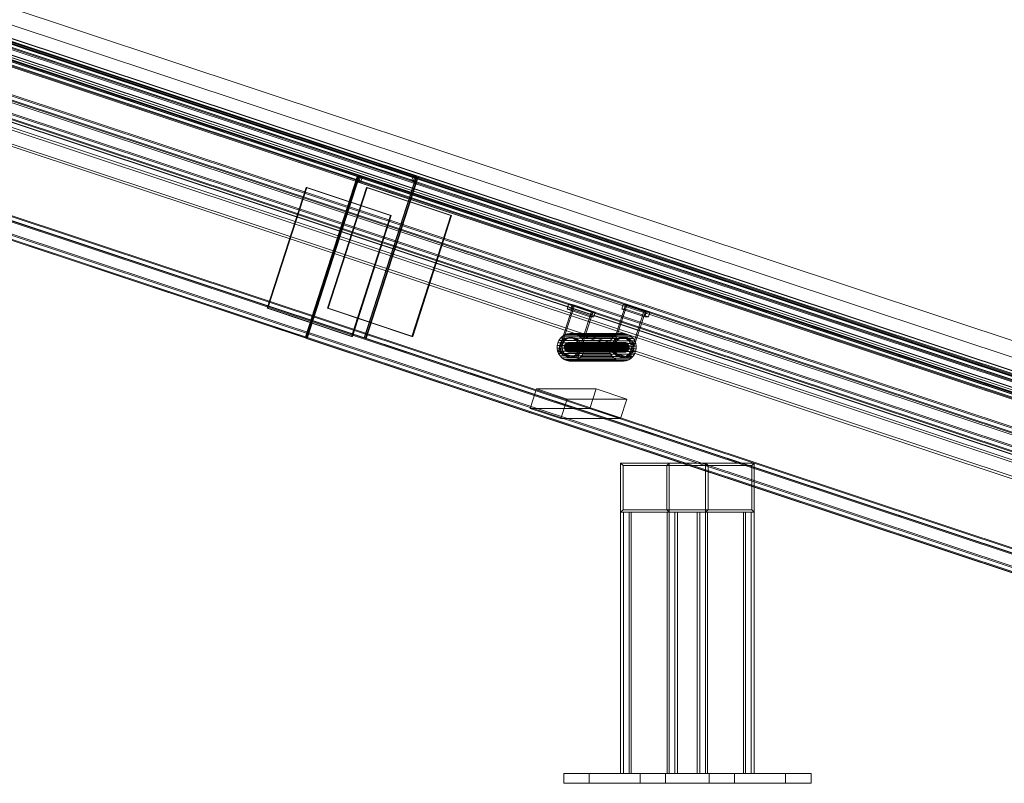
# Model space of a CAD drawing. Header units: millimetres. Extents: x -4395 to 65662, y -65530 to 6847.
# Tile 89 of 256: x 950 to 2150, y -53000 to -52069. Entities that reach past the tile are written whole.
import ezdxf

# ---------------------------------------------------------------- set-up
doc = ezdxf.new("R2010")
doc.units = ezdxf.units.MM
doc.layers.add('R33_DET_lateral_C07', color=7, linetype='Continuous', lineweight=0)

msp = doc.modelspace()

# ---------------------------------------------------------------- linework, layer by layer
at = {"layer": 'R33_DET_lateral_C07'}
for p, q in [((-3907.534, -50464.746), (2539.707, -52606.704)), ((2540.225, -52606.704), (-3907.016, -50464.746)), ((-3845.887, -50464.746), (2601.355, -52606.704)), ((2601.873, -52606.704), (-3845.369, -50464.746)), ((-3973.56, -50479.35), (2586.016, -52658.628)), ((2646.455, -52658.628), (-3913.122, -50479.35)), ((2585.097, -52661.48), (-3974.479, -50482.201)), ((-3914.041, -50482.201), (2645.536, -52661.48)), ((2528.985, -52639.968), (-3918.256, -50498.011)), ((-3917.738, -50498.011), (2529.503, -52639.968)), ((-3908.95, -50503.972), (2519.568, -52639.709)), ((2590.633, -52639.968), (-3856.608, -50498.011)), ((-3856.09, -50498.011), (2591.151, -52639.968)), ((2580.007, -52639.709), (-3848.512, -50503.972)), ((2518.649, -52642.56), (-3909.869, -50506.823)), ((-3887.139, -50516.153), (2485.212, -52633.23)), ((2492.638, -52633.23), (-3879.713, -50516.153)), ((-3849.431, -50506.823), (2579.088, -52642.56)), ((-3823.419, -50516.153), (2548.932, -52633.23)), ((2556.357, -52633.23), (-3815.993, -50516.153)), ((2623.139, -52749.779), (-4067.496, -50526.959)), ((-4065.658, -50521.257), (2624.977, -52744.076)), ((-4063.179, -50526.959), (2627.456, -52749.779)), ((2629.294, -52744.076), (-4061.341, -50521.257)), ((2691.349, -52749.779), (-3999.286, -50526.959)), ((-3997.448, -50521.257), (2693.187, -52744.076)), ((-3994.969, -50526.959), (2695.666, -52749.779)), ((2697.504, -52744.076), (-3993.131, -50521.257)), ((2483.374, -52638.932), (-3888.977, -50521.856)), ((-3881.551, -50521.856), (2490.8, -52638.932)), ((2547.094, -52638.932), (-3825.257, -50521.856)), ((-3817.832, -50521.856), (2554.519, -52638.932)), ((-4068.415, -50529.81), (2622.22, -52752.63)), ((2622.911, -52752.63), (-4067.724, -50529.81)), ((-3996.579, -50529.81), (2694.056, -52752.63)), ((2694.747, -52752.63), (-3995.888, -50529.81)), ((2553.545, -52759.372), (-4006.032, -50580.093)), ((-4005.113, -50577.242), (2554.464, -52756.52)), ((-3945.593, -50580.093), (2613.984, -52759.372)), ((2614.903, -52756.52), (-3944.674, -50577.242)), ((2580.252, -52882.836), (-4110.383, -50660.016)), ((-4109.692, -50660.016), (2580.943, -52882.836)), ((-4108.545, -50654.314), (2582.09, -52877.133)), ((-4106.066, -50660.016), (2584.569, -52882.836)), ((2586.407, -52877.133), (-4104.228, -50654.314)), ((2648.461, -52882.836), (-4042.174, -50660.016)), ((-4040.336, -50654.314), (2650.299, -52877.133)), ((2652.088, -52882.836), (-4038.547, -50660.016)), ((-4037.857, -50660.016), (2652.779, -52882.836)), ((2654.617, -52877.133), (-4036.018, -50654.314)), ((1359.328, -52265.722), (237.845, -51893.133)), ((239.683, -51887.431), (1361.166, -52260.019)), ((1361.857, -52260.019), (240.374, -51887.431)), ((242.162, -51893.133), (1363.645, -52265.722)), ((1365.483, -52260.019), (244, -51887.431)), ((1427.538, -52265.722), (306.054, -51893.133)), ((307.892, -51887.431), (1429.376, -52260.019)), ((310.372, -51893.133), (1431.855, -52265.722)), ((311.519, -51887.431), (1433.002, -52260.019)), ((1433.693, -52260.019), (312.21, -51887.431)), ((1297.754, -52456.754), (176.271, -52084.165)), ((176.962, -52084.165), (1298.445, -52456.754)), ((1369.59, -52456.754), (248.107, -52084.165)), ((248.798, -52084.165), (1370.281, -52456.754)), ((1297.754, -52456.754), (1361.166, -52260.019)), ((1361.857, -52260.019), (1298.445, -52456.754)), ((1299.627, -52457.376), (1363.038, -52260.641)), ((1300.317, -52457.376), (1363.729, -52260.641)), ((1359.328, -52265.722), (1361.166, -52260.019)), ((1363.645, -52265.722), (1359.328, -52265.722)), ((1361.166, -52260.019), (1361.857, -52260.019)), ((1361.166, -52260.019), (1365.483, -52260.019)), ((1361.2, -52266.344), (1363.038, -52260.641)), ((2482.684, -52638.932), (1361.2, -52266.344)), ((1361.2, -52266.344), (1365.517, -52266.344)), ((1363.729, -52260.641), (1363.038, -52260.641)), ((1363.038, -52260.641), (2484.522, -52633.23)), ((1367.355, -52260.641), (1363.038, -52260.641)), ((1365.483, -52260.019), (1363.645, -52265.722)), ((2485.212, -52633.23), (1363.729, -52260.641)), ((1365.517, -52266.344), (1367.355, -52260.641)), ((1365.517, -52266.344), (2487.001, -52638.932)), ((2488.839, -52633.23), (1367.355, -52260.641)), ((1369.59, -52456.754), (1433.002, -52260.019)), ((1433.693, -52260.019), (1370.281, -52456.754)), ((1371.463, -52457.376), (1434.874, -52260.641)), ((1372.153, -52457.376), (1435.565, -52260.641)), ((1427.538, -52265.722), (1429.376, -52260.019)), ((1431.855, -52265.722), (1427.538, -52265.722)), ((1429.376, -52260.019), (1433.693, -52260.019)), ((1429.41, -52266.344), (1431.248, -52260.641)), ((2550.893, -52638.932), (1429.41, -52266.344)), ((1429.41, -52266.344), (1433.727, -52266.344)), ((1435.565, -52260.641), (1431.248, -52260.641)), ((1431.248, -52260.641), (2552.731, -52633.23)), ((1433.693, -52260.019), (1431.855, -52265.722)), ((1433.002, -52260.019), (1433.693, -52260.019)), ((1433.727, -52266.344), (1435.565, -52260.641)), ((1433.727, -52266.344), (2555.21, -52638.932)), ((1435.565, -52260.641), (1434.874, -52260.641)), ((1434.874, -52260.641), (2556.357, -52633.23)), ((2557.048, -52633.23), (1435.565, -52260.641)), ((1251.358, -52420.64), (1298.84, -52273.327)), ((1252.394, -52420.64), (1299.876, -52273.327)), ((1299.876, -52273.327), (1298.84, -52273.327)), ((1298.84, -52273.327), (1401.814, -52307.538)), ((1402.85, -52307.538), (1299.876, -52273.327)), ((1324.921, -52420.64), (1372.403, -52273.327)), ((1325.957, -52420.64), (1373.439, -52273.327)), ((1373.439, -52273.327), (1372.403, -52273.327)), ((1372.403, -52273.327), (1475.377, -52307.538)), ((1476.413, -52307.538), (1373.439, -52273.327)), ((1354.332, -52454.851), (1401.814, -52307.538)), ((1402.85, -52307.538), (1355.368, -52454.851)), ((1401.814, -52307.538), (1402.85, -52307.538)), ((1427.895, -52454.851), (1475.377, -52307.538)), ((1476.413, -52307.538), (1428.931, -52454.851)), ((1475.377, -52307.538), (1476.413, -52307.538)), ((1354.332, -52454.851), (1251.358, -52420.64)), ((1251.358, -52420.64), (1252.394, -52420.64)), ((1252.394, -52420.64), (1355.368, -52454.851)), ((1427.895, -52454.851), (1324.921, -52420.64)), ((1324.921, -52420.64), (1325.957, -52420.64)), ((1325.957, -52420.64), (1428.931, -52454.851)), ((1606.188, -52473.902), (1624.568, -52416.878)), ((1607.915, -52473.902), (1626.295, -52416.878)), ((1617.159, -52421.647), (1618.997, -52415.945)), ((1645.243, -52430.977), (1617.159, -52421.647)), ((1617.159, -52421.647), (1621.649, -52421.647)), ((1623.487, -52415.945), (1618.997, -52415.945)), ((1618.997, -52415.945), (1647.081, -52425.275)), ((1621.649, -52421.647), (1623.487, -52415.945)), ((1621.649, -52421.647), (1649.733, -52430.977)), ((1651.571, -52425.275), (1623.487, -52415.945)), ((1626.295, -52416.878), (1624.568, -52416.878)), ((1624.568, -52416.878), (1647.035, -52424.342)), ((1648.762, -52424.342), (1626.295, -52416.878)), ((1628.655, -52481.366), (1647.035, -52424.342)), ((1648.762, -52424.342), (1630.382, -52481.366)), ((1645.243, -52430.977), (1647.081, -52425.275)), ((1647.035, -52424.342), (1648.762, -52424.342)), ((1647.081, -52425.275), (1651.571, -52425.275)), ((1651.571, -52425.275), (1649.733, -52430.977)), ((1670.081, -52473.902), (1688.461, -52416.878)), ((1671.807, -52473.902), (1690.188, -52416.878)), ((1683.814, -52421.647), (1685.652, -52415.945)), ((1711.898, -52430.977), (1683.814, -52421.647)), ((1683.814, -52421.647), (1688.304, -52421.647)), ((1690.142, -52415.945), (1685.652, -52415.945)), ((1685.652, -52415.945), (1713.736, -52425.275)), ((1688.304, -52421.647), (1690.142, -52415.945)), ((1688.304, -52421.647), (1716.388, -52430.977)), ((1690.188, -52416.878), (1688.461, -52416.878)), ((1688.461, -52416.878), (1710.928, -52424.342)), ((1718.226, -52425.275), (1690.142, -52415.945)), ((1712.655, -52424.342), (1690.188, -52416.878)), ((1692.548, -52481.366), (1710.928, -52424.342)), ((1712.655, -52424.342), (1694.275, -52481.366)), ((1710.928, -52424.342), (1712.655, -52424.342)), ((1711.898, -52430.977), (1713.736, -52425.275)), ((1713.736, -52425.275), (1718.226, -52425.275)), ((1718.226, -52425.275), (1716.388, -52430.977)), ((1649.733, -52430.977), (1645.243, -52430.977)), ((1716.388, -52430.977), (1711.898, -52430.977)), ((1298.445, -52456.754), (1297.754, -52456.754)), ((2421.11, -52829.964), (1299.627, -52457.376)), ((1299.627, -52457.376), (1300.317, -52457.376)), ((1300.317, -52457.376), (2421.801, -52829.964)), ((1355.368, -52454.851), (1354.332, -52454.851)), ((1370.281, -52456.754), (1369.59, -52456.754)), ((2492.946, -52829.964), (1371.463, -52457.376)), ((1371.463, -52457.376), (1372.153, -52457.376)), ((1372.153, -52457.376), (2493.636, -52829.964)), ((1428.931, -52454.851), (1427.895, -52454.851)), ((1605.866, -52462.843), (1607.188, -52459.793)), ((1607.188, -52459.793), (1609.07, -52457.063)), ((1670.217, -52459.793), (1607.188, -52459.793)), ((1609.07, -52457.063), (1611.441, -52454.758)), ((1672.099, -52457.063), (1609.07, -52457.063)), ((1609.494, -52462.245), (1610.823, -52460.318)), ((1610.823, -52460.318), (1612.496, -52458.691)), ((1613.931, -52460.318), (1610.823, -52460.318)), ((1611.441, -52454.758), (1614.21, -52452.967)), ((1674.47, -52454.758), (1611.441, -52454.758)), ((1612.496, -52458.691), (1614.45, -52457.427)), ((1615.605, -52458.691), (1612.496, -52458.691)), ((1613.931, -52460.318), (1612.602, -52462.245)), ((1615.605, -52458.691), (1613.931, -52460.318)), ((1614.21, -52452.967), (1617.269, -52451.759)), ((1677.239, -52452.967), (1614.21, -52452.967)), ((1614.45, -52457.427), (1616.61, -52456.574)), ((1617.559, -52457.427), (1614.45, -52457.427)), ((1617.559, -52457.427), (1615.605, -52458.691)), ((1616.61, -52456.574), (1618.892, -52456.165)), ((1619.718, -52456.574), (1616.61, -52456.574)), ((1617.269, -52451.759), (1620.501, -52451.18)), ((1680.298, -52451.759), (1617.269, -52451.759)), ((1619.718, -52456.574), (1617.559, -52457.427)), ((1618.892, -52456.165), (1621.208, -52456.216)), ((1622, -52456.165), (1618.892, -52456.165)), ((1622, -52456.165), (1619.718, -52456.574)), ((1620.501, -52451.18), (1623.783, -52451.252)), ((1683.531, -52451.18), (1620.501, -52451.18)), ((1621.208, -52456.216), (1623.47, -52456.725)), ((1624.316, -52456.216), (1621.208, -52456.216)), ((1624.316, -52456.216), (1622, -52456.165)), ((1623.47, -52456.725), (1625.591, -52457.673)), ((1626.579, -52456.725), (1623.47, -52456.725)), ((1623.783, -52451.252), (1626.988, -52451.973)), ((1686.812, -52451.252), (1623.783, -52451.252)), ((1626.579, -52456.725), (1624.316, -52456.216)), ((1625.591, -52457.673), (1627.489, -52459.022)), ((1628.7, -52457.673), (1625.591, -52457.673)), ((1628.7, -52457.673), (1626.579, -52456.725)), ((1626.988, -52451.973), (1629.993, -52453.315)), ((1690.017, -52451.973), (1626.988, -52451.973)), ((1627.489, -52459.022), (1629.092, -52460.721)), ((1630.598, -52459.022), (1627.489, -52459.022)), ((1630.598, -52459.022), (1628.7, -52457.673)), ((1629.092, -52460.721), (1630.337, -52462.705)), ((1632.2, -52460.721), (1629.092, -52460.721)), ((1629.993, -52453.315), (1632.682, -52455.226)), ((1693.022, -52453.315), (1629.993, -52453.315)), ((1632.2, -52460.721), (1630.598, -52459.022)), ((1633.445, -52462.705), (1632.2, -52460.721)), ((1632.682, -52455.226), (1634.952, -52457.634)), ((1695.711, -52455.226), (1632.682, -52455.226)), ((1634.952, -52457.634), (1636.716, -52460.444)), ((1697.981, -52457.634), (1634.952, -52457.634)), ((1636.716, -52460.444), (1637.906, -52463.55)), ((1699.745, -52460.444), (1636.716, -52460.444)), ((1670.217, -52459.793), (1668.895, -52462.843)), ((1672.099, -52457.063), (1670.217, -52459.793)), ((1674.47, -52454.758), (1672.099, -52457.063)), ((1673.386, -52462.245), (1674.715, -52460.318)), ((1677.239, -52452.967), (1674.47, -52454.758)), ((1674.715, -52460.318), (1676.389, -52458.691)), ((1677.823, -52460.318), (1674.715, -52460.318)), ((1676.389, -52458.691), (1678.343, -52457.427)), ((1679.497, -52458.691), (1676.389, -52458.691)), ((1677.823, -52460.318), (1676.495, -52462.245)), ((1680.298, -52451.759), (1677.239, -52452.967)), ((1679.497, -52458.691), (1677.823, -52460.318)), ((1678.343, -52457.427), (1680.502, -52456.574)), ((1681.451, -52457.427), (1678.343, -52457.427)), ((1681.451, -52457.427), (1679.497, -52458.691)), ((1683.531, -52451.18), (1680.298, -52451.759)), ((1680.502, -52456.574), (1682.784, -52456.165)), ((1683.611, -52456.574), (1680.502, -52456.574)), ((1683.611, -52456.574), (1681.451, -52457.427)), ((1682.784, -52456.165), (1685.101, -52456.216)), ((1685.892, -52456.165), (1682.784, -52456.165)), ((1686.812, -52451.252), (1683.531, -52451.18)), ((1685.892, -52456.165), (1683.611, -52456.574)), ((1685.101, -52456.216), (1687.363, -52456.725)), ((1688.209, -52456.216), (1685.101, -52456.216)), ((1688.209, -52456.216), (1685.892, -52456.165)), ((1690.017, -52451.973), (1686.812, -52451.252)), ((1687.363, -52456.725), (1689.484, -52457.673)), ((1690.471, -52456.725), (1687.363, -52456.725)), ((1690.471, -52456.725), (1688.209, -52456.216)), ((1689.484, -52457.673), (1691.382, -52459.022)), ((1692.592, -52457.673), (1689.484, -52457.673)), ((1693.022, -52453.315), (1690.017, -52451.973)), ((1692.592, -52457.673), (1690.471, -52456.725)), ((1691.382, -52459.022), (1692.984, -52460.721)), ((1694.49, -52459.022), (1691.382, -52459.022)), ((1694.49, -52459.022), (1692.592, -52457.673)), ((1692.984, -52460.721), (1694.23, -52462.705)), ((1696.093, -52460.721), (1692.984, -52460.721)), ((1695.711, -52455.226), (1693.022, -52453.315)), ((1696.093, -52460.721), (1694.49, -52459.022)), ((1697.981, -52457.634), (1695.711, -52455.226)), ((1697.338, -52462.705), (1696.093, -52460.721)), ((1699.745, -52460.444), (1697.981, -52457.634)), ((1700.935, -52463.55), (1699.745, -52460.444)), ((1605.084, -52469.428), (1605.156, -52466.097)), ((1605.655, -52472.71), (1605.084, -52469.428)), ((1668.114, -52469.428), (1605.084, -52469.428)), ((1605.156, -52466.097), (1605.866, -52462.843)), ((1668.185, -52466.097), (1605.156, -52466.097)), ((1606.845, -52475.816), (1605.655, -52472.71)), ((1668.684, -52472.71), (1605.655, -52472.71)), ((1605.866, -52462.843), (1668.895, -52462.843)), ((1608.009, -52469.047), (1608.059, -52466.695)), ((1608.412, -52471.363), (1608.009, -52469.047)), ((1611.117, -52469.047), (1608.009, -52469.047)), ((1608.059, -52466.695), (1608.561, -52464.398)), ((1611.168, -52466.695), (1608.059, -52466.695)), ((1609.252, -52473.556), (1608.412, -52471.363)), ((1611.52, -52471.363), (1608.412, -52471.363)), ((1608.561, -52464.398), (1609.494, -52462.245)), ((1608.561, -52464.398), (1611.669, -52464.398)), ((1610.497, -52475.54), (1609.252, -52473.556)), ((1612.36, -52473.556), (1609.252, -52473.556)), ((1612.602, -52462.245), (1609.494, -52462.245)), ((1611.168, -52466.695), (1611.117, -52469.047)), ((1611.117, -52469.047), (1611.52, -52471.363)), ((1611.669, -52464.398), (1611.168, -52466.695)), ((1611.52, -52471.363), (1612.36, -52473.556)), ((1612.602, -52462.245), (1611.669, -52464.398)), ((1612.36, -52473.556), (1613.605, -52475.54)), ((1613.729, -52468.588), (1613.754, -52467.412)), ((1613.93, -52469.747), (1613.729, -52468.588)), ((1681.075, -52468.588), (1613.729, -52468.588)), ((1613.754, -52467.412), (1614.005, -52466.264)), ((1681.1, -52467.412), (1613.754, -52467.412)), ((1614.35, -52470.843), (1613.93, -52469.747)), ((1681.277, -52469.747), (1613.93, -52469.747)), ((1614.005, -52466.264), (1614.471, -52465.188)), ((1614.005, -52466.264), (1681.351, -52466.264)), ((1614.973, -52471.835), (1614.35, -52470.843)), ((1681.696, -52470.843), (1614.35, -52470.843)), ((1614.471, -52465.188), (1615.136, -52464.224)), ((1681.818, -52465.188), (1614.471, -52465.188)), ((1615.774, -52472.684), (1614.973, -52471.835)), ((1682.319, -52471.835), (1614.973, -52471.835)), ((1615.136, -52464.224), (1615.973, -52463.411)), ((1682.482, -52464.224), (1615.136, -52464.224)), ((1616.723, -52473.359), (1615.774, -52472.684)), ((1683.12, -52472.684), (1615.774, -52472.684)), ((1615.973, -52463.411), (1616.95, -52462.778)), ((1683.319, -52463.411), (1615.973, -52463.411)), ((1617.784, -52473.833), (1616.723, -52473.359)), ((1684.069, -52473.359), (1616.723, -52473.359)), ((1616.95, -52462.778), (1618.029, -52462.352)), ((1684.296, -52462.778), (1616.95, -52462.778)), ((1618.915, -52474.087), (1617.784, -52473.833)), ((1685.13, -52473.833), (1617.784, -52473.833)), ((1618.029, -52462.352), (1619.17, -52462.148)), ((1685.376, -52462.352), (1618.029, -52462.352)), ((1619.17, -52462.148), (1620.329, -52462.173)), ((1686.516, -52462.148), (1619.17, -52462.148)), ((1620.329, -52462.173), (1621.46, -52462.428)), ((1687.675, -52462.173), (1620.329, -52462.173)), ((1622.294, -52473.482), (1621.214, -52473.908)), ((1621.46, -52462.428), (1622.52, -52462.901)), ((1688.806, -52462.428), (1621.46, -52462.428)), ((1623.271, -52472.85), (1622.294, -52473.482)), ((1689.64, -52473.482), (1622.294, -52473.482)), ((1622.52, -52462.901), (1623.469, -52463.576)), ((1689.866, -52462.901), (1622.52, -52462.901)), ((1624.107, -52472.036), (1623.271, -52472.85)), ((1690.617, -52472.85), (1623.271, -52472.85)), ((1623.469, -52463.576), (1624.27, -52464.426)), ((1690.815, -52463.576), (1623.469, -52463.576)), ((1624.772, -52471.073), (1624.107, -52472.036)), ((1691.454, -52472.036), (1624.107, -52472.036)), ((1624.27, -52464.426), (1624.893, -52465.417)), ((1691.617, -52464.426), (1624.27, -52464.426)), ((1625.238, -52469.996), (1624.772, -52471.073)), ((1692.118, -52471.073), (1624.772, -52471.073)), ((1624.893, -52465.417), (1625.313, -52466.514)), ((1692.239, -52465.417), (1624.893, -52465.417)), ((1625.489, -52468.848), (1625.238, -52469.996)), ((1692.585, -52469.996), (1625.238, -52469.996)), ((1625.313, -52466.514), (1625.514, -52467.672)), ((1692.659, -52466.514), (1625.313, -52466.514)), ((1625.514, -52467.672), (1625.489, -52468.848)), ((1692.835, -52468.848), (1625.489, -52468.848)), ((1692.86, -52467.672), (1625.514, -52467.672)), ((1631.028, -52471.862), (1630.095, -52474.016)), ((1630.337, -52462.705), (1631.177, -52464.897)), ((1633.445, -52462.705), (1630.337, -52462.705)), ((1631.529, -52469.566), (1631.028, -52471.862)), ((1634.136, -52471.862), (1631.028, -52471.862)), ((1631.177, -52464.897), (1631.58, -52467.214)), ((1634.285, -52464.897), (1631.177, -52464.897)), ((1631.58, -52467.214), (1631.529, -52469.566)), ((1634.637, -52469.566), (1631.529, -52469.566)), ((1634.688, -52467.214), (1631.58, -52467.214)), ((1633.203, -52474.016), (1634.136, -52471.862)), ((1634.285, -52464.897), (1633.445, -52462.705)), ((1634.136, -52471.862), (1634.637, -52469.566)), ((1634.688, -52467.214), (1634.285, -52464.897)), ((1634.637, -52469.566), (1634.688, -52467.214)), ((1637.694, -52473.417), (1636.373, -52476.468)), ((1638.405, -52470.164), (1637.694, -52473.417)), ((1700.724, -52473.417), (1637.694, -52473.417)), ((1637.906, -52463.55), (1638.476, -52466.832)), ((1700.935, -52463.55), (1637.906, -52463.55)), ((1638.476, -52466.832), (1638.405, -52470.164)), ((1701.434, -52470.164), (1638.405, -52470.164)), ((1701.505, -52466.832), (1638.476, -52466.832)), ((1668.185, -52466.097), (1668.114, -52469.428)), ((1668.114, -52469.428), (1668.684, -52472.71)), ((1668.895, -52462.843), (1668.185, -52466.097)), ((1668.684, -52472.71), (1669.874, -52475.816)), ((1671.902, -52469.047), (1671.952, -52466.695)), ((1672.304, -52471.363), (1671.902, -52469.047)), ((1675.01, -52469.047), (1671.902, -52469.047)), ((1671.952, -52466.695), (1672.453, -52464.398)), ((1675.06, -52466.695), (1671.952, -52466.695)), ((1673.144, -52473.556), (1672.304, -52471.363)), ((1675.412, -52471.363), (1672.304, -52471.363)), ((1672.453, -52464.398), (1673.386, -52462.245)), ((1672.453, -52464.398), (1675.562, -52464.398)), ((1674.389, -52475.54), (1673.144, -52473.556)), ((1676.252, -52473.556), (1673.144, -52473.556)), ((1676.495, -52462.245), (1673.386, -52462.245)), ((1675.06, -52466.695), (1675.01, -52469.047)), ((1675.01, -52469.047), (1675.412, -52471.363)), ((1675.562, -52464.398), (1675.06, -52466.695)), ((1675.412, -52471.363), (1676.252, -52473.556)), ((1676.495, -52462.245), (1675.562, -52464.398)), ((1676.252, -52473.556), (1677.498, -52475.54)), ((1681.1, -52467.412), (1681.075, -52468.588)), ((1681.075, -52468.588), (1681.277, -52469.747)), ((1681.351, -52466.264), (1681.1, -52467.412)), ((1681.277, -52469.747), (1681.696, -52470.843)), ((1681.818, -52465.188), (1681.351, -52466.264)), ((1681.696, -52470.843), (1682.319, -52471.835)), ((1682.482, -52464.224), (1681.818, -52465.188)), ((1682.319, -52471.835), (1683.12, -52472.684)), ((1683.319, -52463.411), (1682.482, -52464.224)), ((1683.12, -52472.684), (1684.069, -52473.359)), ((1684.296, -52462.778), (1683.319, -52463.411)), ((1684.069, -52473.359), (1685.13, -52473.833)), ((1685.376, -52462.352), (1684.296, -52462.778)), ((1685.13, -52473.833), (1686.261, -52474.087)), ((1686.516, -52462.148), (1685.376, -52462.352)), ((1687.675, -52462.173), (1686.516, -52462.148)), ((1688.806, -52462.428), (1687.675, -52462.173)), ((1688.56, -52473.908), (1689.64, -52473.482)), ((1689.866, -52462.901), (1688.806, -52462.428)), ((1689.64, -52473.482), (1690.617, -52472.85)), ((1690.815, -52463.576), (1689.866, -52462.901)), ((1690.617, -52472.85), (1691.454, -52472.036)), ((1691.617, -52464.426), (1690.815, -52463.576)), ((1691.454, -52472.036), (1692.118, -52471.073)), ((1692.239, -52465.417), (1691.617, -52464.426)), ((1692.118, -52471.073), (1692.585, -52469.996)), ((1692.659, -52466.514), (1692.239, -52465.417)), ((1692.585, -52469.996), (1692.835, -52468.848)), ((1692.86, -52467.672), (1692.659, -52466.514)), ((1692.835, -52468.848), (1692.86, -52467.672)), ((1694.92, -52471.862), (1693.987, -52474.016)), ((1694.23, -52462.705), (1695.07, -52464.897)), ((1697.338, -52462.705), (1694.23, -52462.705)), ((1695.422, -52469.566), (1694.92, -52471.862)), ((1698.029, -52471.862), (1694.92, -52471.862)), ((1695.07, -52464.897), (1695.472, -52467.214)), ((1698.178, -52464.897), (1695.07, -52464.897)), ((1695.472, -52467.214), (1695.422, -52469.566)), ((1698.53, -52469.566), (1695.422, -52469.566)), ((1698.58, -52467.214), (1695.472, -52467.214)), ((1697.096, -52474.016), (1698.029, -52471.862)), ((1698.178, -52464.897), (1697.338, -52462.705)), ((1698.029, -52471.862), (1698.53, -52469.566)), ((1698.58, -52467.214), (1698.178, -52464.897)), ((1698.53, -52469.566), (1698.58, -52467.214)), ((1699.402, -52476.468), (1700.724, -52473.417)), ((1700.724, -52473.417), (1701.434, -52470.164)), ((1701.505, -52466.832), (1700.935, -52463.55)), ((1701.434, -52470.164), (1701.505, -52466.832)), ((1628.655, -52481.366), (1606.188, -52473.902)), ((1606.188, -52473.902), (1607.915, -52473.902)), ((1608.609, -52478.627), (1606.845, -52475.816)), ((1669.874, -52475.816), (1606.845, -52475.816)), ((1607.915, -52473.902), (1630.382, -52481.366)), ((1610.879, -52481.034), (1608.609, -52478.627)), ((1671.638, -52478.627), (1608.609, -52478.627)), ((1612.099, -52477.239), (1610.497, -52475.54)), ((1613.605, -52475.54), (1610.497, -52475.54)), ((1613.568, -52482.945), (1610.879, -52481.034)), ((1673.908, -52481.034), (1610.879, -52481.034)), ((1613.997, -52478.588), (1612.099, -52477.239)), ((1615.208, -52477.239), (1612.099, -52477.239)), ((1616.572, -52484.287), (1613.568, -52482.945)), ((1676.597, -52482.945), (1613.568, -52482.945)), ((1613.605, -52475.54), (1615.208, -52477.239)), ((1616.118, -52479.535), (1613.997, -52478.588)), ((1617.106, -52478.588), (1613.997, -52478.588)), ((1615.208, -52477.239), (1617.106, -52478.588)), ((1618.38, -52480.044), (1616.118, -52479.535)), ((1619.227, -52479.535), (1616.118, -52479.535)), ((1619.777, -52485.008), (1616.572, -52484.287)), ((1679.602, -52484.287), (1616.572, -52484.287)), ((1617.106, -52478.588), (1619.227, -52479.535)), ((1620.697, -52480.095), (1618.38, -52480.044)), ((1621.489, -52480.044), (1618.38, -52480.044)), ((1620.073, -52474.113), (1618.915, -52474.087)), ((1686.261, -52474.087), (1618.915, -52474.087)), ((1619.227, -52479.535), (1621.489, -52480.044)), ((1623.059, -52485.081), (1619.777, -52485.008)), ((1682.806, -52485.008), (1619.777, -52485.008)), ((1621.214, -52473.908), (1620.073, -52474.113)), ((1687.419, -52474.113), (1620.073, -52474.113)), ((1622.979, -52479.686), (1620.697, -52480.095)), ((1623.805, -52480.095), (1620.697, -52480.095)), ((1688.56, -52473.908), (1621.214, -52473.908)), ((1621.489, -52480.044), (1623.805, -52480.095)), ((1625.138, -52478.834), (1622.979, -52479.686)), ((1626.087, -52479.686), (1622.979, -52479.686)), ((1626.292, -52484.502), (1623.059, -52485.081)), ((1686.088, -52485.081), (1623.059, -52485.081)), ((1623.805, -52480.095), (1626.087, -52479.686)), ((1627.092, -52477.57), (1625.138, -52478.834)), ((1628.247, -52478.834), (1625.138, -52478.834)), ((1626.087, -52479.686), (1628.247, -52478.834)), ((1629.351, -52483.293), (1626.292, -52484.502)), ((1689.321, -52484.502), (1626.292, -52484.502)), ((1628.766, -52475.943), (1627.092, -52477.57)), ((1630.201, -52477.57), (1627.092, -52477.57)), ((1628.247, -52478.834), (1630.201, -52477.57)), ((1630.382, -52481.366), (1628.655, -52481.366)), ((1630.095, -52474.016), (1628.766, -52475.943)), ((1631.874, -52475.943), (1628.766, -52475.943)), ((1632.119, -52481.503), (1629.351, -52483.293)), ((1692.38, -52483.293), (1629.351, -52483.293)), ((1633.203, -52474.016), (1630.095, -52474.016)), ((1630.201, -52477.57), (1631.874, -52475.943)), ((1631.874, -52475.943), (1633.203, -52474.016)), ((1634.49, -52479.198), (1632.119, -52481.503)), ((1695.148, -52481.503), (1632.119, -52481.503)), ((1636.373, -52476.468), (1634.49, -52479.198)), ((1697.519, -52479.198), (1634.49, -52479.198)), ((1699.402, -52476.468), (1636.373, -52476.468)), ((1669.874, -52475.816), (1671.638, -52478.627)), ((1692.548, -52481.366), (1670.081, -52473.902)), ((1670.081, -52473.902), (1671.807, -52473.902)), ((1671.638, -52478.627), (1673.908, -52481.034)), ((1671.807, -52473.902), (1694.275, -52481.366)), ((1673.908, -52481.034), (1676.597, -52482.945)), ((1675.992, -52477.239), (1674.389, -52475.54)), ((1677.498, -52475.54), (1674.389, -52475.54)), ((1677.89, -52478.588), (1675.992, -52477.239)), ((1679.1, -52477.239), (1675.992, -52477.239)), ((1676.597, -52482.945), (1679.602, -52484.287)), ((1677.498, -52475.54), (1679.1, -52477.239)), ((1680.011, -52479.535), (1677.89, -52478.588)), ((1680.998, -52478.588), (1677.89, -52478.588)), ((1679.1, -52477.239), (1680.998, -52478.588)), ((1679.602, -52484.287), (1682.806, -52485.008)), ((1682.273, -52480.044), (1680.011, -52479.535)), ((1683.119, -52479.535), (1680.011, -52479.535)), ((1680.998, -52478.588), (1683.119, -52479.535)), ((1684.59, -52480.095), (1682.273, -52480.044)), ((1685.381, -52480.044), (1682.273, -52480.044)), ((1682.806, -52485.008), (1686.088, -52485.081)), ((1683.119, -52479.535), (1685.381, -52480.044)), ((1686.871, -52479.686), (1684.59, -52480.095)), ((1687.698, -52480.095), (1684.59, -52480.095)), ((1685.381, -52480.044), (1687.698, -52480.095)), ((1686.088, -52485.081), (1689.321, -52484.502)), ((1686.261, -52474.087), (1687.419, -52474.113)), ((1689.031, -52478.834), (1686.871, -52479.686)), ((1689.98, -52479.686), (1686.871, -52479.686)), ((1687.419, -52474.113), (1688.56, -52473.908)), ((1687.698, -52480.095), (1689.98, -52479.686)), ((1690.985, -52477.57), (1689.031, -52478.834)), ((1692.139, -52478.834), (1689.031, -52478.834)), ((1689.321, -52484.502), (1692.38, -52483.293)), ((1689.98, -52479.686), (1692.139, -52478.834)), ((1692.659, -52475.943), (1690.985, -52477.57)), ((1694.093, -52477.57), (1690.985, -52477.57)), ((1692.139, -52478.834), (1694.093, -52477.57)), ((1692.38, -52483.293), (1695.148, -52481.503)), ((1694.275, -52481.366), (1692.548, -52481.366)), ((1693.987, -52474.016), (1692.659, -52475.943)), ((1695.767, -52475.943), (1692.659, -52475.943)), ((1697.096, -52474.016), (1693.987, -52474.016)), ((1694.093, -52477.57), (1695.767, -52475.943)), ((1695.148, -52481.503), (1697.519, -52479.198)), ((1695.767, -52475.943), (1697.096, -52474.016)), ((1697.519, -52479.198), (1699.402, -52476.468)), ((1572.27, -52542.695), (1579.929, -52518.934)), ((1652.455, -52518.934), (1579.929, -52518.934)), ((1579.929, -52518.934), (1617.374, -52531.375)), ((1644.797, -52542.695), (1652.455, -52518.934)), ((1689.9, -52531.375), (1652.455, -52518.934)), ((1609.715, -52555.135), (1617.374, -52531.375)), ((1617.374, -52531.375), (1689.9, -52531.375)), ((1689.9, -52531.375), (1682.242, -52555.135)), ((1609.715, -52555.135), (1572.27, -52542.695)), ((1572.27, -52542.695), (1644.797, -52542.695)), ((1644.797, -52542.695), (1682.242, -52555.135)), ((1682.242, -52555.135), (1609.715, -52555.135)), ((1786.092, -52609.369), (1682.483, -52609.369)), ((1682.483, -52609.369), (1682.483, -52669.369)), ((1682.483, -52609.369), (1685.438, -52612.369)), ((1741.581, -52609.369), (1682.483, -52609.369)), ((1685.438, -52666.369), (1685.438, -52612.369)), ((1685.438, -52612.369), (1789.047, -52612.369)), ((1685.438, -52612.369), (1738.627, -52612.369)), ((1741.581, -52609.369), (1738.627, -52612.369)), ((1738.627, -52612.369), (1842.236, -52612.369)), ((1738.627, -52612.369), (1738.627, -52666.369)), ((1845.191, -52609.369), (1741.581, -52609.369)), ((1741.581, -52669.369), (1741.581, -52609.369)), ((1786.092, -52669.369), (1786.092, -52609.369)), ((1789.047, -52612.369), (1786.092, -52609.369)), ((1786.092, -52609.369), (1845.191, -52609.369)), ((1789.047, -52612.369), (1789.047, -52666.369)), ((1842.236, -52612.369), (1789.047, -52612.369)), ((1842.236, -52612.369), (1845.191, -52609.369)), ((1842.236, -52666.369), (1842.236, -52612.369)), ((1845.191, -52609.369), (1845.191, -52669.369)), ((1682.483, -52669.369), (1685.438, -52666.369)), ((1682.483, -52988), (1682.483, -52669.369)), ((1682.483, -52669.369), (1692.844, -52669.369)), ((1682.483, -52669.369), (1685.956, -52669.369)), ((1741.581, -52669.369), (1682.483, -52669.369)), ((1786.092, -52669.369), (1682.483, -52669.369)), ((1738.627, -52666.369), (1685.438, -52666.369)), ((1685.438, -52666.369), (1789.047, -52666.369)), ((1695.281, -52669.369), (1685.956, -52669.369)), ((1685.956, -52669.369), (1685.956, -52988)), ((1685.956, -52669.369), (1739.145, -52669.369)), ((1692.844, -52988), (1692.844, -52669.369)), ((1692.844, -52669.369), (1751.942, -52669.369)), ((1692.844, -52669.369), (1695.281, -52669.369)), ((1748.469, -52669.369), (1695.281, -52669.369)), ((1695.281, -52669.369), (1695.281, -52988)), ((1842.236, -52666.369), (1738.627, -52666.369)), ((1738.627, -52666.369), (1741.581, -52669.369)), ((1739.145, -52669.369), (1739.145, -52988)), ((1741.581, -52669.369), (1739.145, -52669.369)), ((1739.145, -52669.369), (1748.469, -52669.369)), ((1741.581, -52988), (1741.581, -52669.369)), ((1751.942, -52669.369), (1741.581, -52669.369)), ((1741.581, -52669.369), (1845.191, -52669.369)), ((1748.469, -52988), (1748.469, -52669.369)), ((1748.469, -52669.369), (1751.942, -52669.369)), ((1751.942, -52669.369), (1751.942, -52988)), ((1775.731, -52988), (1775.731, -52669.369)), ((1775.731, -52669.369), (1786.092, -52669.369)), ((1775.731, -52669.369), (1779.204, -52669.369)), ((1834.83, -52669.369), (1775.731, -52669.369)), ((1788.529, -52669.369), (1779.204, -52669.369)), ((1779.204, -52669.369), (1779.204, -52988)), ((1779.204, -52669.369), (1832.393, -52669.369)), ((1789.047, -52666.369), (1786.092, -52669.369)), ((1786.092, -52988), (1786.092, -52669.369)), ((1786.092, -52669.369), (1845.191, -52669.369)), ((1786.092, -52669.369), (1788.529, -52669.369)), ((1841.718, -52669.369), (1788.529, -52669.369)), ((1788.529, -52669.369), (1788.529, -52988)), ((1789.047, -52666.369), (1842.236, -52666.369)), ((1832.393, -52669.369), (1832.393, -52988)), ((1834.83, -52669.369), (1832.393, -52669.369)), ((1832.393, -52669.369), (1841.718, -52669.369)), ((1834.83, -52988), (1834.83, -52669.369)), ((1845.191, -52669.369), (1834.83, -52669.369)), ((1841.718, -52988), (1841.718, -52669.369)), ((1841.718, -52669.369), (1845.191, -52669.369)), ((1845.191, -52669.369), (1842.236, -52666.369)), ((1845.191, -52669.369), (1845.191, -52988)), ((1644.106, -52988), (1613.023, -52988)), ((1613.023, -52988), (1790.319, -52988)), ((1613.023, -52988), (1613.023, -53000)), ((1821.402, -52988), (1644.106, -52988)), ((1644.106, -53000), (1644.106, -52988)), ((1692.844, -52988), (1682.483, -52988)), ((1685.956, -52988), (1682.483, -52988)), ((1682.483, -52988), (1741.581, -52988)), ((1685.956, -52988), (1695.281, -52988)), ((1739.145, -52988), (1685.956, -52988)), ((1751.942, -52988), (1692.844, -52988)), ((1695.281, -52988), (1692.844, -52988)), ((1695.281, -52988), (1748.469, -52988)), ((1737.355, -52988), (1706.272, -52988)), ((1706.272, -52988), (1883.568, -52988)), ((1706.272, -52988), (1706.272, -53000)), ((1914.651, -52988), (1737.355, -52988)), ((1737.355, -53000), (1737.355, -52988)), ((1739.145, -52988), (1741.581, -52988)), ((1748.469, -52988), (1739.145, -52988)), ((1741.581, -52988), (1751.942, -52988)), ((1751.942, -52988), (1748.469, -52988)), ((1786.092, -52988), (1775.731, -52988)), ((1779.204, -52988), (1775.731, -52988)), ((1775.731, -52988), (1834.83, -52988)), ((1779.204, -52988), (1788.529, -52988)), ((1832.393, -52988), (1779.204, -52988)), ((1845.191, -52988), (1786.092, -52988)), ((1788.529, -52988), (1786.092, -52988)), ((1788.529, -52988), (1841.718, -52988)), ((1790.319, -52988), (1821.402, -52988)), ((1790.319, -53000), (1790.319, -52988)), ((1821.402, -52988), (1821.402, -53000)), ((1832.393, -52988), (1834.83, -52988)), ((1841.718, -52988), (1832.393, -52988)), ((1834.83, -52988), (1845.191, -52988)), ((1845.191, -52988), (1841.718, -52988)), ((1883.568, -52988), (1914.651, -52988)), ((1883.568, -53000), (1883.568, -52988)), ((1914.651, -52988), (1914.651, -53000)), ((1790.319, -53000), (1613.023, -53000)), ((1613.023, -53000), (1644.106, -53000)), ((1644.106, -53000), (1821.402, -53000)), ((1883.568, -53000), (1706.272, -53000)), ((1706.272, -53000), (1737.355, -53000)), ((1737.355, -53000), (1914.651, -53000)), ((1821.402, -53000), (1790.319, -53000)), ((1914.651, -53000), (1883.568, -53000))]:
    msp.add_line(p, q, dxfattribs=at)

doc.saveas('drawing.dxf')
